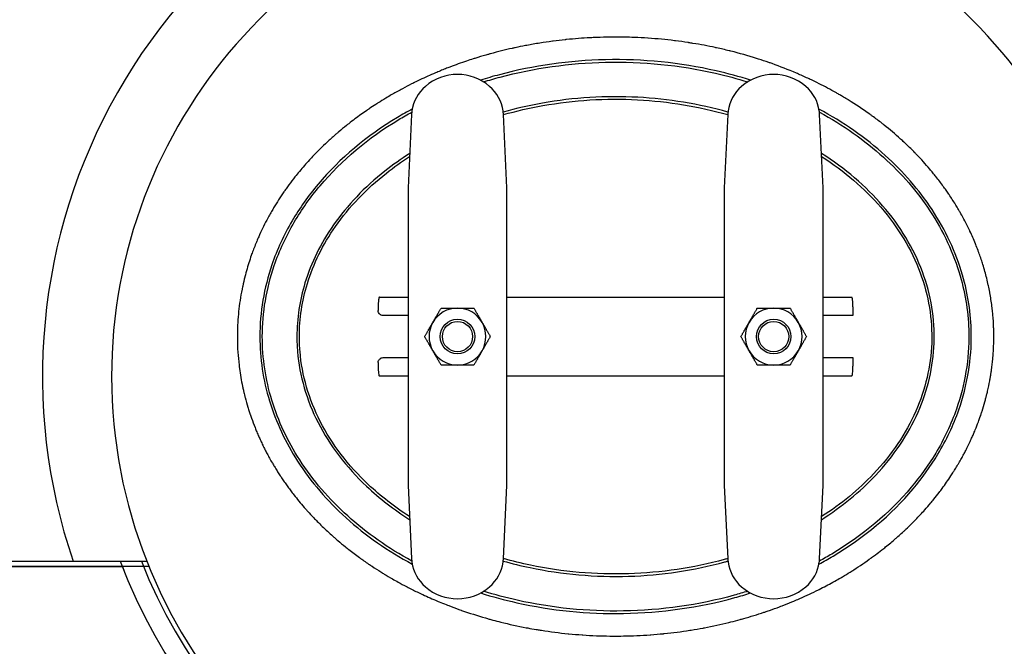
# Model space of a CAD drawing. Header units: inches. Extents: x 36 to 1719, y -84 to 1122.
# Tile 15 of 256: x 350 to 374, y 251 to 267. Entities that reach past the tile are written whole.
import ezdxf

# ---------------------------------------------------------------- set-up
doc = ezdxf.new("R2010")
doc.units = ezdxf.units.IN
doc.header["$LTSCALE"] = 48
doc.header["$MEASUREMENT"] = 0
doc.layers.add('Visible (ANSI)', color=7, linetype='Continuous', lineweight=30)

msp = doc.modelspace()

# ---------------------------------------------------------------- linework, layer by layer
at = {"layer": 'Visible (ANSI)'}
for p, q in [((359.50145, 264.59907), (359.4129, 262.74781)), ((361.9129, 262.74781), (361.82436, 264.59907)), ((367.50145, 264.59907), (367.4129, 262.74781)), ((369.9129, 262.74781), (369.82436, 264.59907)), ((359.4129, 262.74781), (359.4129, 260.78743)), ((361.9129, 260.78743), (361.9129, 262.74781)), ((367.4129, 262.74781), (367.4129, 260.78743)), ((369.9129, 260.78743), (369.9129, 262.74781)), ((359.4129, 260.78743), (359.4129, 257.18535)), ((361.9129, 257.18535), (361.9129, 260.78743)), ((367.4129, 260.78743), (367.4129, 257.18535)), ((369.9129, 257.18535), (369.9129, 260.78743)), ((358.68929, 259.98639), (359.4129, 259.98639)), ((361.9129, 259.98639), (367.4129, 259.98639)), ((369.9129, 259.98639), (370.63652, 259.98639)), ((358.65735, 259.73639), (358.65735, 259.64264)), ((370.66846, 259.73639), (370.66846, 259.51764)), ((359.4129, 259.51764), (358.78135, 259.51764)), ((370.66846, 259.51764), (369.9129, 259.51764)), ((358.65735, 258.33014), (358.65735, 258.23639)), ((358.78135, 258.45514), (359.4129, 258.45514)), ((369.9129, 258.45514), (370.66846, 258.45514)), ((370.66846, 258.45514), (370.66846, 258.23639)), ((359.4129, 257.98639), (358.68929, 257.98639)), ((367.4129, 257.98639), (361.9129, 257.98639)), ((370.63652, 257.98639), (369.9129, 257.98639)), ((359.4129, 257.18535), (359.4129, 255.22498)), ((361.9129, 255.22498), (361.9129, 257.18535)), ((367.4129, 257.18535), (367.4129, 255.22498)), ((369.9129, 255.22498), (369.9129, 257.18535)), ((359.4129, 255.22498), (359.50145, 253.37372)), ((361.82436, 253.37372), (361.9129, 255.22498)), ((367.4129, 255.22498), (367.50145, 253.37372)), ((369.82436, 253.37372), (369.9129, 255.22498)), ((343.6629, 253.30839), (350.93824, 253.30839)), ((348.6629, 253.17389), (352.1837, 253.17389)), ((352.85603, 253.17389), (348.6629, 253.17389)), ((350.93824, 253.30839), (352.80209, 253.30839))]:
    msp.add_line(p, q, dxfattribs=at)
for centre, radius in [((360.6629, 258.98639), 0.43764), ((360.6629, 258.98639), 0.4375), ((360.6629, 258.98639), 0.38194), ((368.6629, 258.98639), 0.43764), ((368.6629, 258.98639), 0.4375), ((368.6629, 258.98639), 0.38194)]:
    msp.add_circle(centre, radius, dxfattribs=at)
for centre, radius, start, end in [((364.6629, 257.98639), 14.5, 101.940544, 198.821487), ((364.6629, 257.98639), 14.5, 341.178513, 78.059456), ((364.6629, 257.98639), 12.75, 103.608961, 76.391039), ((360.6629, 264.36139), 1.25, 49.428759, 130.571241), ((368.6629, 264.36139), 1.25, 49.428759, 130.571241), ((360.50031, 264.55129), 1, 130.571241, 172.034452), ((360.8255, 264.55129), 1, 7.965548, 49.428759), ((368.50031, 264.55129), 1, 130.571241, 172.034452), ((368.8255, 264.55129), 1, 7.965548, 49.428759), ((360.6629, 258.98639), 0.719, 90.036232, 150.036232), ((360.6629, 258.98639), 0.719, 30.036232, 90.036232), ((368.6629, 258.98639), 0.719, 90, 150), ((368.6629, 258.98639), 0.719, 30, 90), ((360.6629, 258.98639), 0.719, 150.036232, 210.036232), ((360.6629, 258.98639), 0.719, 330.036232, 30.036232), ((368.6629, 258.98639), 0.719, 150, 210), ((368.6629, 258.98639), 0.719, 330, 30), ((360.6629, 258.98639), 0.719, 210.036232, 270.036232), ((360.6629, 258.98639), 0.719, 270.036232, 330.036232), ((368.6629, 258.98639), 0.719, 210, 270), ((368.6629, 258.98639), 0.719, 270, 330), ((364.6629, 257.98639), 13.375, 200.472453, 339.527547), ((364.6629, 257.98639), 13.375, 201.088717, 201.951756), ((364.6629, 257.98639), 12.875, 201.305447, 338.694553), ((360.50031, 253.42149), 1, 187.965548, 229.428759), ((360.8255, 253.42149), 1, 310.571241, 352.034452), ((368.50031, 253.42149), 1, 187.965548, 229.428759), ((368.8255, 253.42149), 1, 310.571241, 352.034452), ((360.6629, 253.61139), 1.25, 229.428759, 310.571241), ((368.6629, 253.61139), 1.25, 229.428759, 310.571241)]:
    msp.add_arc(centre, radius, start, end, dxfattribs=at)
for centre, major_axis, start_param, end_param in [((358.68929, 259.73639), (0, 0.25), 0, 1.57079633), ((370.63652, 259.73639), (0, 0.25), 4.71238898, 6.28318531), ((358.68929, 258.23639), (0, -0.25), 4.71238898, 6.28318531), ((370.63652, 258.23639), (0, -0.25), 0, 1.57079633)]:
    msp.add_ellipse(centre, major_axis=major_axis, ratio=0.12777778, start_param=start_param, end_param=end_param, dxfattribs=at)
for points, knots in [([(364.6629, 266.55601), (364.66259, 266.55601), (364.66228, 266.55601), (364.66197, 266.55601), (364.59083, 266.55601), (364.51959, 266.55538), (364.44834, 266.55413), (364.44752, 266.55412), (364.44671, 266.5541), (364.44589, 266.55409), (364.33271, 266.55208), (364.21954, 266.5485), (364.10678, 266.54336), (364.10413, 266.54324), (364.10148, 266.54312), (364.09883, 266.543), (364.07305, 266.54181), (364.04728, 266.54054), (364.02154, 266.53919), (363.82237, 266.52872), (363.62324, 266.51336), (363.42474, 266.4931), (363.41888, 266.4925), (363.41302, 266.4919), (363.40716, 266.49129), (363.39924, 266.49047), (363.39133, 266.48964), (363.38341, 266.48881), (363.28404, 266.47832), (363.18475, 266.4666), (363.08562, 266.45364), (363.0782, 266.45267), (363.07078, 266.45169), (363.06336, 266.45071), (362.95872, 266.43683), (362.85426, 266.42157), (362.75001, 266.40493), (362.63766, 266.38699), (362.52556, 266.36745), (362.41375, 266.34629), (362.40336, 266.34432), (362.39298, 266.34234), (362.38259, 266.34035), (362.29558, 266.32364), (362.20875, 266.30595), (362.12213, 266.28728), (362.10869, 266.28438), (362.09525, 266.28146), (362.08182, 266.27852), (362.07002, 266.27593), (362.05822, 266.27332), (362.04643, 266.2707), (361.86394, 266.23009), (361.68231, 266.18507), (361.50198, 266.13564), (361.47699, 266.12879), (361.45201, 266.12186), (361.42706, 266.11483), (361.41265, 266.11078), (361.39826, 266.1067), (361.38387, 266.10258), (361.29057, 266.07593), (361.19757, 266.04807), (361.10495, 266.019), (361.08938, 266.01411), (361.07382, 266.00919), (361.05827, 266.00424), (361.00264, 265.98651), (360.94715, 265.96835), (360.89183, 265.94976), (360.75143, 265.90258), (360.61173, 265.8525), (360.47318, 265.79959), (360.45558, 265.79288), (360.438, 265.78611), (360.42044, 265.7793), (360.37816, 265.7629), (360.33599, 265.74624), (360.29395, 265.72932), (360.25064, 265.71189), (360.20742, 265.69416), (360.16429, 265.67614), (360.14584, 265.66843), (360.12741, 265.66067), (360.109, 265.65285), (359.97502, 265.59598), (359.84205, 265.53626), (359.71064, 265.47387), (359.66397, 265.45171), (359.61729, 265.42912), (359.57069, 265.40613), (359.56788, 265.40473), (359.56506, 265.40334), (359.56224, 265.40195), (359.54248, 265.39217), (359.52275, 265.38233), (359.50305, 265.37243), (359.42452, 265.33295), (359.34657, 265.29247), (359.26953, 265.25117), (359.2494, 265.24038), (359.22933, 265.22953), (359.20933, 265.21863), (359.18737, 265.20667), (359.1655, 265.19464), (359.14371, 265.18255), (359.0607, 265.1365), (358.97722, 265.0886), (358.89435, 265.03938), (358.83041, 265.00139), (358.76683, 264.96262), (358.70407, 264.92334), (358.68359, 264.91052), (358.6632, 264.89765), (358.64291, 264.88473), (358.62697, 264.87458), (358.61108, 264.8644), (358.59527, 264.8542), (358.54094, 264.81915), (358.48643, 264.78319), (358.43209, 264.7465), (358.41169, 264.73273), (358.39131, 264.71885), (358.37097, 264.70488), (358.26849, 264.63448), (358.16709, 264.56174), (358.06887, 264.48817), (358.01585, 264.44846), (357.96274, 264.40775), (357.90988, 264.36627), (357.89023, 264.35084), (357.87061, 264.33531), (357.85104, 264.31968), (357.78671, 264.26829), (357.72297, 264.21588), (357.66039, 264.1629), (357.64143, 264.14684), (357.62257, 264.13074), (357.60384, 264.1146), (357.59191, 264.10432), (357.58003, 264.09402), (357.5682, 264.08371), (357.50019, 264.02445), (357.43219, 263.96327), (357.36505, 263.90079), (357.30513, 263.84504), (357.2459, 263.78825), (357.18787, 263.73093), (357.17081, 263.71407), (357.15386, 263.69718), (357.13702, 263.68024), (357.12411, 263.66726), (357.11126, 263.65425), (357.09848, 263.64123), (357.05401, 263.59589), (357.00968, 263.54962), (356.96576, 263.50264), (356.94986, 263.48562), (356.934, 263.46851), (356.91821, 263.45132), (356.83136, 263.35673), (356.74644, 263.25955), (356.66483, 263.16129), (356.62643, 263.11505), (356.5884, 263.06814), (356.55085, 263.02065), (356.53781, 263.00417), (356.52483, 262.98762), (356.51192, 262.971), (356.45991, 262.90408), (356.40891, 262.8361), (356.35917, 262.76732), (356.3478, 262.75161), (356.3365, 262.73585), (356.32527, 262.72006), (356.30734, 262.69486), (356.28959, 262.66955), (356.27202, 262.64417), (356.18084, 262.51243), (356.09337, 262.37666), (356.01074, 262.23799), (356.00282, 262.2247), (355.99494, 262.21139), (355.98711, 262.19804), (355.96635, 262.16266), (355.9459, 262.1271), (355.92578, 262.09138), (355.90164, 262.04852), (355.87793, 262.00535), (355.85467, 261.96188), (355.84857, 261.95047), (355.84249, 261.93904), (355.83645, 261.9276), (355.76403, 261.7904), (355.69609, 261.65028), (355.63314, 261.50778), (355.61586, 261.46868), (355.59895, 261.42938), (355.58243, 261.38991), (355.57962, 261.3832), (355.57682, 261.37648), (355.57403, 261.36975), (355.53644, 261.27912), (355.50086, 261.18756), (355.46739, 261.09523), (355.46594, 261.09122), (355.46449, 261.08722), (355.46305, 261.08321), (355.44069, 261.02112), (355.41928, 260.95868), (355.39884, 260.89594), (355.3561, 260.76466), (355.31754, 260.63175), (355.28338, 260.49743), (355.28277, 260.49506), (355.28217, 260.49269), (355.28157, 260.49032), (355.26248, 260.41488), (355.2448, 260.33908), (355.22856, 260.26303), (355.22402, 260.2418), (355.2196, 260.22055), (355.21529, 260.19928), (355.21406, 260.19318), (355.21283, 260.18708), (355.21162, 260.18098), (355.17447, 259.99474), (355.14591, 259.80678), (355.12615, 259.61752), (355.12539, 259.61021), (355.12464, 259.6029), (355.12391, 259.59558), (355.12256, 259.58224), (355.12126, 259.56889), (355.12001, 259.55553), (355.10223, 259.36648), (355.09328, 259.1759), (355.09328, 258.98639)], [0.715226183, 0.715226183, 0.715226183, 0.715226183, 0.715243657, 0.715243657, 0.715243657, 0.719242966, 0.719242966, 0.719242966, 0.719288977, 0.719288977, 0.719288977, 0.72564229, 0.72564229, 0.72564229, 0.725791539, 0.725791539, 0.725791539, 0.727244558, 0.727244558, 0.727244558, 0.738489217, 0.738489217, 0.738489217, 0.738821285, 0.738821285, 0.738821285, 0.739269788, 0.739269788, 0.739269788, 0.74490229, 0.74490229, 0.74490229, 0.745323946, 0.745323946, 0.745323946, 0.751270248, 0.751270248, 0.751270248, 0.757678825, 0.757678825, 0.757678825, 0.758274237, 0.758274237, 0.758274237, 0.763264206, 0.763264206, 0.763264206, 0.764038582, 0.764038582, 0.764038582, 0.764718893, 0.764718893, 0.764718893, 0.775244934, 0.775244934, 0.775244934, 0.776703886, 0.776703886, 0.776703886, 0.777545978, 0.777545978, 0.777545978, 0.783005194, 0.783005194, 0.783005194, 0.783922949, 0.783922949, 0.783922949, 0.7872062, 0.7872062, 0.7872062, 0.795538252, 0.795538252, 0.795538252, 0.796596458, 0.796596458, 0.796596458, 0.799144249, 0.799144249, 0.799144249, 0.801768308, 0.801768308, 0.801768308, 0.802890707, 0.802890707, 0.802890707, 0.811058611, 0.811058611, 0.811058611, 0.813959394, 0.813959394, 0.813959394, 0.814134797, 0.814134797, 0.814134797, 0.815365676, 0.815365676, 0.815365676, 0.820273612, 0.820273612, 0.820273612, 0.821556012, 0.821556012, 0.821556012, 0.822963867, 0.822963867, 0.822963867, 0.828327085, 0.828327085, 0.828327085, 0.832465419, 0.832465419, 0.832465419, 0.833815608, 0.833815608, 0.833815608, 0.834876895, 0.834876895, 0.834876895, 0.838523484, 0.838523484, 0.838523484, 0.839892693, 0.839892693, 0.839892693, 0.846793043, 0.846793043, 0.846793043, 0.850517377, 0.850517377, 0.850517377, 0.851902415, 0.851902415, 0.851902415, 0.856456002, 0.856456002, 0.856456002, 0.857835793, 0.857835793, 0.857835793, 0.858714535, 0.858714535, 0.858714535, 0.8637675, 0.8637675, 0.8637675, 0.868276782, 0.868276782, 0.868276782, 0.869602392, 0.869602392, 0.869602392, 0.870619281, 0.870619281, 0.870619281, 0.874159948, 0.874159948, 0.874159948, 0.875442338, 0.875442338, 0.875442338, 0.882496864, 0.882496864, 0.882496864, 0.885816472, 0.885816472, 0.885816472, 0.886968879, 0.886968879, 0.886968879, 0.891608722, 0.891608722, 0.891608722, 0.892668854, 0.892668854, 0.892668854, 0.894360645, 0.894360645, 0.894360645, 0.903141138, 0.903141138, 0.903141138, 0.903982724, 0.903982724, 0.903982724, 0.906214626, 0.906214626, 0.906214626, 0.908892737, 0.908892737, 0.908892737, 0.909595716, 0.909595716, 0.909595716, 0.918019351, 0.918019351, 0.918019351, 0.920330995, 0.920330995, 0.920330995, 0.920724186, 0.920724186, 0.920724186, 0.926023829, 0.926023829, 0.926023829, 0.926253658, 0.926253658, 0.926253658, 0.929814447, 0.929814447, 0.929814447, 0.937264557, 0.937264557, 0.937264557, 0.937395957, 0.937395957, 0.937395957, 0.941578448, 0.941578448, 0.941578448, 0.942745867, 0.942745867, 0.942745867, 0.943080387, 0.943080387, 0.943080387, 0.953294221, 0.953294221, 0.953294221, 0.95368867, 0.95368867, 0.95368867, 0.95440811, 0.95440811, 0.95440811, 0.964589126, 0.964589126, 0.964589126, 0.964589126]), ([(355.40991, 257.04319), (355.41176, 257.03761), (355.41362, 257.03203), (355.41549, 257.02645), (355.42733, 256.99109), (355.43949, 256.95581), (355.45196, 256.92061), (355.48004, 256.84139), (355.50972, 256.76259), (355.54095, 256.68432), (355.55526, 256.64848), (355.56989, 256.61274), (355.58484, 256.57713), (355.59345, 256.55662), (355.60216, 256.53616), (355.61098, 256.51573), (355.62655, 256.47968), (355.64244, 256.44376), (355.65865, 256.40797), (355.67503, 256.37183), (355.69173, 256.33584), (355.70875, 256.29999), (355.7272, 256.26114), (355.74602, 256.22248), (355.76521, 256.184), (355.78332, 256.14768), (355.80176, 256.11153), (355.82052, 256.07556), (355.83002, 256.05734), (355.8396, 256.03917), (355.84925, 256.02105), (355.86868, 255.9846), (355.88843, 255.94835), (355.90848, 255.9123), (355.93177, 255.87045), (355.95548, 255.82888), (355.97959, 255.7876), (355.99646, 255.75871), (356.01352, 255.72997), (356.03078, 255.70138), (356.05275, 255.66497), (356.07502, 255.62881), (356.09757, 255.59293), (356.10769, 255.57684), (356.11786, 255.5608), (356.12808, 255.54482), (356.15113, 255.5088), (356.17445, 255.47307), (356.19803, 255.43763), (356.2196, 255.4052), (356.2414, 255.37303), (356.2634, 255.3411), (356.28706, 255.30676), (356.31104, 255.27259), (356.33534, 255.23861), (356.35993, 255.2042), (356.38485, 255.16998), (356.41007, 255.13595), (356.42169, 255.12029), (356.43336, 255.10466), (356.44511, 255.08908), (356.4705, 255.05539), (356.49619, 255.0219), (356.52218, 254.98862), (356.60727, 254.87963), (356.69551, 254.77285), (356.7865, 254.66858), (356.80429, 254.6482), (356.82217, 254.62792), (356.84016, 254.60774), (356.85003, 254.59667), (356.85992, 254.58563), (356.86985, 254.57462), (356.92166, 254.51715), (356.9743, 254.46048), (357.02768, 254.40466), (357.05627, 254.37476), (357.08508, 254.34511), (357.11408, 254.3157), (357.19829, 254.23034), (357.28419, 254.14707), (357.37147, 254.06603), (357.41568, 254.02498), (357.46024, 253.9845), (357.50512, 253.9446), (357.51032, 253.93998), (357.51552, 253.93536), (357.52073, 253.93075), (357.52986, 253.92268), (357.53901, 253.91462), (357.54817, 253.90658), (357.57732, 253.88102), (357.60666, 253.85564), (357.63621, 253.83044), (357.69872, 253.77712), (357.76212, 253.72459), (357.8263, 253.67294), (357.85549, 253.64945), (357.88485, 253.62613), (357.91436, 253.603), (358.00206, 253.53426), (358.09111, 253.46715), (358.18135, 253.40172), (358.25852, 253.34578), (358.33655, 253.29106), (358.41534, 253.23761), (358.44425, 253.218), (358.47326, 253.19856), (358.50236, 253.1793), (358.57603, 253.13053), (358.65031, 253.08286), (358.72511, 253.03631), (358.75344, 253.01868), (358.78184, 253.00121), (358.81031, 252.98391), (358.87861, 252.94239), (358.94731, 252.9018), (359.01633, 252.86215), (359.06479, 252.83431), (359.11354, 252.80686), (359.16257, 252.77979), (359.23194, 252.74151), (359.30185, 252.70401), (359.37227, 252.66731), (359.39828, 252.65375), (359.42435, 252.64031), (359.45049, 252.62697), (359.53583, 252.58344), (359.62187, 252.54108), (359.70853, 252.49991), (359.73341, 252.48809), (359.75834, 252.47637), (359.78333, 252.46475), (359.906, 252.40766), (360.02985, 252.35297), (360.15459, 252.3007), (360.16996, 252.29426), (360.18534, 252.28786), (360.20073, 252.2815), (360.25826, 252.25771), (360.31597, 252.23444), (360.37384, 252.21168), (360.39627, 252.20286), (360.41873, 252.19412), (360.44121, 252.18545), (360.52743, 252.15221), (360.61397, 252.12012), (360.70075, 252.08918), (360.71786, 252.08308), (360.73498, 252.07703), (360.7521, 252.07101), (360.75591, 252.06968), (360.75971, 252.06835), (360.76351, 252.06702), (360.96316, 251.99719), (361.16534, 251.93294), (361.36944, 251.87433), (361.38698, 251.8693), (361.40452, 251.8643), (361.42209, 251.85935), (361.45024, 251.85141), (361.47843, 251.84358), (361.50665, 251.83586), (361.57437, 251.81733), (361.64228, 251.79942), (361.71034, 251.78213), (361.7262, 251.77811), (361.74206, 251.77411), (361.75793, 251.77015), (361.97171, 251.71682), (362.18702, 251.66961), (362.40302, 251.62853), (362.41537, 251.62618), (362.42772, 251.62385), (362.44008, 251.62154), (362.5108, 251.60832), (362.58158, 251.59576), (362.65241, 251.58385), (362.68621, 251.57817), (362.72004, 251.57263), (362.75391, 251.56723), (362.76444, 251.56556), (362.77498, 251.56389), (362.78552, 251.56224), (363.00998, 251.5271), (363.23584, 251.49831), (363.46252, 251.47589), (363.46902, 251.47525), (363.47553, 251.47461), (363.48203, 251.47398), (363.59431, 251.46305), (363.70678, 251.4537), (363.81935, 251.44591), (363.82384, 251.44559), (363.82833, 251.44529), (363.83283, 251.44498), (364.06223, 251.42936), (364.292, 251.42024), (364.52131, 251.41759), (364.52205, 251.41758), (364.52278, 251.41757), (364.52352, 251.41756), (364.55008, 251.41726), (364.57664, 251.41705), (364.60319, 251.41692), (364.68958, 251.41649), (364.776, 251.41699), (364.86245, 251.4184), (364.86349, 251.41841), (364.86452, 251.41843), (364.86556, 251.41845), (365.08959, 251.42216), (365.31384, 251.43204), (365.53771, 251.44811), (365.54278, 251.44847), (365.54785, 251.44884), (365.55292, 251.44921), (365.66006, 251.45704), (365.76712, 251.46629), (365.87402, 251.47696), (365.8811, 251.47766), (365.88817, 251.47837), (365.89525, 251.47909), (366.11098, 251.50101), (366.32606, 251.52871), (366.54003, 251.5622), (366.54121, 251.56239), (366.54238, 251.56257), (366.54355, 251.56275), (366.55409, 251.56441), (366.56462, 251.56607), (366.57516, 251.56775), (366.67549, 251.58377), (366.77565, 251.60106), (366.87558, 251.61965), (366.8877, 251.6219), (366.89983, 251.62418), (366.91195, 251.62647), (367.11895, 251.66564), (367.32495, 251.71036), (367.52956, 251.76066), (367.54545, 251.76457), (367.56133, 251.76851), (367.57721, 251.77248), (367.65769, 251.79264), (367.73796, 251.81365), (367.81798, 251.83554), (367.82926, 251.83862), (367.84052, 251.84172), (367.85179, 251.84484), (367.8695, 251.84975), (367.8872, 251.85469), (367.90489, 251.85968), (368.07632, 251.90803), (368.24659, 251.9604), (368.41545, 252.01681), (368.44189, 252.02564), (368.46829, 252.03458), (368.49467, 252.04361), (368.51519, 252.05064), (368.53569, 252.05773), (368.55618, 252.06488), (368.64245, 252.095), (368.72838, 252.1262), (368.81392, 252.15849), (368.83556, 252.16666), (368.85718, 252.1749), (368.87877, 252.18321), (368.96125, 252.21495), (369.04337, 252.24771), (369.12507, 252.2815), (369.14117, 252.28815), (369.15725, 252.29485), (369.17331, 252.30158), (369.26138, 252.3385), (369.34895, 252.37662), (369.43598, 252.41592), (369.45994, 252.42674), (369.48386, 252.43766), (369.50774, 252.44866), (369.58487, 252.4842), (369.66156, 252.52069), (369.73775, 252.55811), (369.76299, 252.5705), (369.78817, 252.583), (369.81329, 252.5956), (369.93121, 252.65474), (370.04791, 252.71614), (370.16324, 252.77979), (370.1673, 252.78204), (370.17136, 252.78428), (370.17543, 252.78653), (370.2238, 252.81333), (370.272, 252.84055), (370.32, 252.8682), (370.34822, 252.88446), (370.37637, 252.90087), (370.40445, 252.91742), (370.46983, 252.95597), (370.53482, 252.99533), (370.59937, 253.03549), (370.62942, 253.05418), (370.65937, 253.07305), (370.68923, 253.09208), (370.84145, 253.18916), (370.99108, 253.29074), (371.13755, 253.39672), (371.13847, 253.39738), (371.13939, 253.39805), (371.14031, 253.39872), (371.17205, 253.4217), (371.20364, 253.4449), (371.23508, 253.46829), (371.29109, 253.50997), (371.3466, 253.55231), (371.40159, 253.59528), (371.43301, 253.61984), (371.46425, 253.6446), (371.49533, 253.66958), (371.58094, 253.73839), (371.66523, 253.80881), (371.74799, 253.8807), (371.76708, 253.89729), (371.78611, 253.91397), (371.80508, 253.93075), (371.84403, 253.96521), (371.88271, 254.00008), (371.92112, 254.03535), (371.93327, 254.04651), (371.9454, 254.05772), (371.9575, 254.06896), (371.97388, 254.08419), (371.99022, 254.0995), (372.0065, 254.11488), (372.0623, 254.16759), (372.11745, 254.22117), (372.17188, 254.27559), (372.19976, 254.30346), (372.22746, 254.33156), (372.25496, 254.35987), (372.33353, 254.44076), (372.41049, 254.52341), (372.48565, 254.60774), (372.53626, 254.66453), (372.58606, 254.72208), (372.63498, 254.78035), (372.66196, 254.8125), (372.68868, 254.84486), (372.71513, 254.87745), (372.76052, 254.93337), (372.8051, 254.98993), (372.84882, 255.04709), (372.87476, 255.08101), (372.9004, 255.11513), (372.92573, 255.14946), (372.96305, 255.20004), (372.99969, 255.25106), (373.03562, 255.30249), (373.07334, 255.35647), (373.11043, 255.41112), (373.14685, 255.46644), (373.17007, 255.50171), (373.19302, 255.53724), (373.21569, 255.57305), (373.22361, 255.58555), (373.23149, 255.59808), (373.23933, 255.61064), (373.26156, 255.64624), (373.2835, 255.68209), (373.30515, 255.71819), (373.31904, 255.74136), (373.33281, 255.76463), (373.34646, 255.78801), (373.36913, 255.82683), (373.39146, 255.86594), (373.41343, 255.90532), (373.43353, 255.94134), (373.45334, 255.9776), (373.47283, 256.01408), (373.48026, 256.02797), (373.48764, 256.0419), (373.49497, 256.05585), (373.51395, 256.09196), (373.53261, 256.12824), (373.55093, 256.16469), (373.57348, 256.20955), (373.59553, 256.25466), (373.61706, 256.29999), (373.6269, 256.32072), (373.63663, 256.34149), (373.64626, 256.36231), (373.66293, 256.39838), (373.67928, 256.43459), (373.69529, 256.47094), (373.7022, 256.48662), (373.70905, 256.50233), (373.71584, 256.51807), (373.73136, 256.55406), (373.74656, 256.59018), (373.76143, 256.62642), (373.78973, 256.69541), (373.81682, 256.76483), (373.84268, 256.83462), (373.85587, 256.87023), (373.86874, 256.90593), (373.88129, 256.94172), (373.88755, 256.9596), (373.89374, 256.9775), (373.89984, 256.99542), (373.90316, 257.00517), (373.90646, 257.01492), (373.90973, 257.02469), (373.91827, 257.05017), (373.92666, 257.07573), (373.9349, 257.10138), (373.95946, 257.17786), (373.98266, 257.25506), (374.00442, 257.33292), (374.01398, 257.36714), (374.02327, 257.40149), (374.03227, 257.43595), (374.03575, 257.44925), (374.03918, 257.46258), (374.04257, 257.47592), (374.04545, 257.48723), (374.04829, 257.49856), (374.05111, 257.50989), (374.05944, 257.54343), (374.06749, 257.57708), (374.07528, 257.61083), (374.095, 257.69633), (374.11297, 257.78248), (374.12911, 257.86919), (374.13496, 257.90059), (374.14057, 257.93206), (374.14593, 257.96361), (374.1509, 257.99279), (374.15566, 258.02203), (374.16021, 258.05133), (374.16485, 258.08125), (374.16928, 258.11122), (374.17349, 258.14125), (374.18645, 258.23373), (374.19733, 258.3268), (374.20605, 258.41987), (374.2085, 258.44603), (374.21078, 258.4722), (374.21288, 258.49837), (374.21576, 258.534), (374.21831, 258.56963), (374.22055, 258.60525), (374.22207, 258.62936), (374.22344, 258.65347), (374.22467, 258.67758), (374.22926, 258.76783), (374.23183, 258.85801), (374.2324, 258.948), (374.23246, 258.95763), (374.2325, 258.96726), (374.23252, 258.9769), (374.23255, 258.99678), (374.23248, 259.01667), (374.23232, 259.03658), (374.23197, 259.07863), (374.23118, 259.12073), (374.22996, 259.16286), (374.22944, 259.1806), (374.22885, 259.19835), (374.22818, 259.21609), (374.22417, 259.32204), (374.21737, 259.42815), (374.20777, 259.53424), (374.20655, 259.54764), (374.2053, 259.56103), (374.20399, 259.57443), (374.19928, 259.62295), (374.19398, 259.67146), (374.18809, 259.71993), (374.18675, 259.73095), (374.18538, 259.74197), (374.18398, 259.75298), (374.16967, 259.86571), (374.15222, 259.97793), (374.13174, 260.08941), (374.13059, 260.09565), (374.12943, 260.1019), (374.12826, 260.10814), (374.118, 260.16306), (374.10699, 260.21779), (374.09526, 260.27231), (374.09439, 260.27637), (374.09351, 260.28044), (374.09262, 260.2845), (374.06714, 260.40181), (374.0383, 260.51814), (374.00626, 260.63324), (374.00619, 260.63352), (374.00611, 260.63381), (374.00603, 260.63409), (373.98988, 260.69209), (373.97291, 260.7498), (373.95518, 260.80709), (373.9548, 260.80832), (373.95441, 260.80956), (373.95403, 260.81079), (373.94822, 260.82953), (373.94232, 260.84823), (373.93635, 260.86688), (373.90605, 260.96145), (373.87348, 261.05551), (373.83868, 261.14891), (373.83716, 261.153), (373.83563, 261.15709), (373.8341, 261.16118), (373.81448, 261.21351), (373.79417, 261.26563), (373.77318, 261.31752), (373.77086, 261.32324), (373.76854, 261.32896), (373.76621, 261.33468), (373.72315, 261.44023), (373.67727, 261.54478), (373.62872, 261.64809), (373.62444, 261.65721), (373.62013, 261.66632), (373.61581, 261.67542), (373.59438, 261.7205), (373.57244, 261.76533), (373.55001, 261.80991), (373.54459, 261.82069), (373.53914, 261.83145), (373.53367, 261.84219), (373.48439, 261.93885), (373.43287, 262.03414), (373.37941, 262.12773), (373.37169, 262.14124), (373.36393, 262.15472), (373.35613, 262.16816), (373.33364, 262.20693), (373.31081, 262.2454), (373.28767, 262.28357), (373.27895, 262.29796), (373.27018, 262.3123), (373.26137, 262.3266), (373.20929, 262.41114), (373.15564, 262.49419), (373.10062, 262.57567), (373.09767, 262.58005), (373.09471, 262.58441), (373.09175, 262.58878), (373.08152, 262.60386), (373.07123, 262.6189), (373.06088, 262.63391), (373.03682, 262.66879), (373.01244, 262.70349), (372.98773, 262.73801), (372.97674, 262.75336), (372.96569, 262.76868), (372.95457, 262.78396), (372.89419, 262.86694), (372.83195, 262.94882), (372.768, 263.02944), (372.7552, 263.04558), (372.74232, 263.06168), (372.72938, 263.07772), (372.704, 263.10919), (372.67835, 263.14046), (372.65246, 263.17153), (372.63866, 263.18808), (372.62479, 263.20458), (372.61085, 263.22102), (372.50558, 263.34518), (372.39641, 263.4659), (372.28416, 263.5827), (372.26751, 263.60001), (372.2508, 263.61724), (372.23403, 263.63439), (372.1642, 263.70574), (372.09324, 263.77558), (372.02137, 263.84382), (372.00346, 263.86083), (371.98549, 263.87774), (371.96746, 263.89455), (371.96523, 263.89663), (371.96299, 263.89871), (371.96075, 263.9008), (371.93222, 263.92735), (371.90355, 263.95364), (371.87477, 263.97969), (371.74002, 264.10159), (371.60053, 264.21978), (371.4574, 264.33352), (371.43817, 264.3488), (371.41886, 264.36401), (371.3995, 264.37913), (371.31987, 264.44132), (371.23916, 264.50216), (371.1575, 264.56159), (371.13747, 264.57616), (371.11739, 264.59065), (371.09725, 264.60505), (370.91907, 264.7325), (370.73657, 264.85326), (370.55133, 264.96698), (370.53074, 264.97963), (370.51011, 264.99219), (370.48944, 265.00466), (370.47014, 265.01631), (370.45081, 265.02788), (370.43145, 265.03938), (370.39873, 265.05882), (370.36594, 265.07803), (370.33308, 265.09703), (370.30475, 265.11341), (370.27632, 265.12966), (370.2478, 265.14577), (370.22782, 265.15706), (370.2078, 265.16827), (370.18773, 265.17943), (370.04612, 265.25811), (369.90222, 265.3335), (369.75647, 265.40546), (369.71036, 265.42822), (369.66406, 265.45064), (369.6176, 265.47272), (369.59865, 265.48172), (369.57967, 265.49067), (369.56067, 265.49956), (369.47163, 265.54119), (369.38201, 265.58156), (369.29189, 265.62064), (369.27345, 265.62863), (369.25499, 265.63658), (369.23652, 265.64446), (369.03352, 265.73112), (368.82823, 265.81123), (368.6217, 265.8848), (368.60495, 265.89076), (368.5882, 265.89669), (368.57143, 265.90257), (368.55971, 265.90668), (368.548, 265.91076), (368.53627, 265.91483), (368.45068, 265.94453), (368.36464, 265.9732), (368.27818, 266.00084), (368.26273, 266.00578), (368.24726, 266.01069), (368.23178, 266.01557), (368.01564, 266.08364), (367.79701, 266.14528), (367.57673, 266.20042), (367.56388, 266.20364), (367.55101, 266.20683), (367.53814, 266.21001), (367.43236, 266.2361), (367.32621, 266.2607), (367.21978, 266.2838), (367.20829, 266.28629), (367.1968, 266.28877), (367.18531, 266.29122), (366.99753, 266.33139), (366.80892, 266.3669), (366.62002, 266.39778), (366.58643, 266.40328), (366.5528, 266.40862), (366.51916, 266.41383), (366.5106, 266.41515), (366.50205, 266.41647), (366.49349, 266.41777), (366.38814, 266.43384), (366.28254, 266.4485), (366.17675, 266.46176), (366.16971, 266.46264), (366.16268, 266.46352), (366.15564, 266.46439), (365.93351, 266.49183), (365.71053, 266.5131), (365.48694, 266.52821), (365.48291, 266.52849), (365.47888, 266.52876), (365.47484, 266.52902), (365.36346, 266.53644), (365.25194, 266.54233), (365.14035, 266.54669), (365.1378, 266.54679), (365.13526, 266.54689), (365.13271, 266.54699), (364.97619, 266.553), (364.81953, 266.55601), (364.6629, 266.55601)], [0, 0, 0, 0, 0.000323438, 0.000323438, 0.000323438, 0.002373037, 0.002373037, 0.002373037, 0.00698631, 0.00698631, 0.00698631, 0.009099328, 0.009099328, 0.009099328, 0.010315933, 0.010315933, 0.010315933, 0.012463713, 0.012463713, 0.012463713, 0.01463303, 0.01463303, 0.01463303, 0.016984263, 0.016984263, 0.016984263, 0.019204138, 0.019204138, 0.019204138, 0.020328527, 0.020328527, 0.020328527, 0.02258966, 0.02258966, 0.02258966, 0.025214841, 0.025214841, 0.025214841, 0.027051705, 0.027051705, 0.027051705, 0.029390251, 0.029390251, 0.029390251, 0.0304395, 0.0304395, 0.0304395, 0.032804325, 0.032804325, 0.032804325, 0.034968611, 0.034968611, 0.034968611, 0.037296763, 0.037296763, 0.037296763, 0.039653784, 0.039653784, 0.039653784, 0.040739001, 0.040739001, 0.040739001, 0.043085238, 0.043085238, 0.043085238, 0.050768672, 0.050768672, 0.050768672, 0.052270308, 0.052270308, 0.052270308, 0.053093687, 0.053093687, 0.053093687, 0.057392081, 0.057392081, 0.057392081, 0.059694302, 0.059694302, 0.059694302, 0.066377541, 0.066377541, 0.066377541, 0.069762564, 0.069762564, 0.069762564, 0.070154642, 0.070154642, 0.070154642, 0.07084136, 0.07084136, 0.07084136, 0.073024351, 0.073024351, 0.073024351, 0.077643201, 0.077643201, 0.077643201, 0.079744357, 0.079744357, 0.079744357, 0.085988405, 0.085988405, 0.085988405, 0.091328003, 0.091328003, 0.091328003, 0.093287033, 0.093287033, 0.093287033, 0.098245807, 0.098245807, 0.098245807, 0.100123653, 0.100123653, 0.100123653, 0.104628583, 0.104628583, 0.104628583, 0.107791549, 0.107791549, 0.107791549, 0.112266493, 0.112266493, 0.112266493, 0.113919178, 0.113919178, 0.113919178, 0.11931449, 0.11931449, 0.11931449, 0.120863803, 0.120863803, 0.120863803, 0.128472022, 0.128472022, 0.128472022, 0.129409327, 0.129409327, 0.129409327, 0.132911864, 0.132911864, 0.132911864, 0.134269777, 0.134269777, 0.134269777, 0.139477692, 0.139477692, 0.139477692, 0.140504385, 0.140504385, 0.140504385, 0.14073237, 0.14073237, 0.14073237, 0.152695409, 0.152695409, 0.152695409, 0.153723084, 0.153723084, 0.153723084, 0.15537067, 0.15537067, 0.15537067, 0.159324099, 0.159324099, 0.159324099, 0.160244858, 0.160244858, 0.160244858, 0.172647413, 0.172647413, 0.172647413, 0.173356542, 0.173356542, 0.173356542, 0.177415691, 0.177415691, 0.177415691, 0.179352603, 0.179352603, 0.179352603, 0.179955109, 0.179955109, 0.179955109, 0.192784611, 0.192784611, 0.192784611, 0.193152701, 0.193152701, 0.193152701, 0.199505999, 0.199505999, 0.199505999, 0.199759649, 0.199759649, 0.199759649, 0.212706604, 0.212706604, 0.212706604, 0.212748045, 0.212748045, 0.212748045, 0.214247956, 0.214247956, 0.214247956, 0.219127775, 0.219127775, 0.219127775, 0.219186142, 0.219186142, 0.219186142, 0.231831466, 0.231831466, 0.231831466, 0.232117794, 0.232117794, 0.232117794, 0.238169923, 0.238169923, 0.238169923, 0.238570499, 0.238570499, 0.238570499, 0.250785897, 0.250785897, 0.250785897, 0.250852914, 0.250852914, 0.250852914, 0.251454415, 0.251454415, 0.251454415, 0.257184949, 0.257184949, 0.257184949, 0.257880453, 0.257880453, 0.257880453, 0.269757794, 0.269757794, 0.269757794, 0.270680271, 0.270680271, 0.270680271, 0.275357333, 0.275357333, 0.275357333, 0.276016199, 0.276016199, 0.276016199, 0.277052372, 0.277052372, 0.277052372, 0.28709448, 0.28709448, 0.28709448, 0.288666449, 0.288666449, 0.288666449, 0.28988972, 0.28988972, 0.28988972, 0.295041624, 0.295041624, 0.295041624, 0.296344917, 0.296344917, 0.296344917, 0.301323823, 0.301323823, 0.301323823, 0.302304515, 0.302304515, 0.302304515, 0.307681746, 0.307681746, 0.307681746, 0.309162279, 0.309162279, 0.309162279, 0.31394509, 0.31394509, 0.31394509, 0.315529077, 0.315529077, 0.315529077, 0.322963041, 0.322963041, 0.322963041, 0.32322504, 0.32322504, 0.32322504, 0.326346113, 0.326346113, 0.326346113, 0.328181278, 0.328181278, 0.328181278, 0.332454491, 0.332454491, 0.332454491, 0.33444359, 0.33444359, 0.33444359, 0.344586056, 0.344586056, 0.344586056, 0.344649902, 0.344649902, 0.344649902, 0.346848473, 0.346848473, 0.346848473, 0.35076503, 0.35076503, 0.35076503, 0.353002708, 0.353002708, 0.353002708, 0.359168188, 0.359168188, 0.359168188, 0.360590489, 0.360590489, 0.360590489, 0.363510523, 0.363510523, 0.363510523, 0.36443453, 0.36443453, 0.36443453, 0.365686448, 0.365686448, 0.365686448, 0.369976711, 0.369976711, 0.369976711, 0.372174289, 0.372174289, 0.372174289, 0.378453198, 0.378453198, 0.378453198, 0.382681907, 0.382681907, 0.382681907, 0.385014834, 0.385014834, 0.385014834, 0.389019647, 0.389019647, 0.389019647, 0.391396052, 0.391396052, 0.391396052, 0.394897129, 0.394897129, 0.394897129, 0.398571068, 0.398571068, 0.398571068, 0.400913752, 0.400913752, 0.400913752, 0.401731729, 0.401731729, 0.401731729, 0.404049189, 0.404049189, 0.404049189, 0.405536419, 0.405536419, 0.405536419, 0.408007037, 0.408007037, 0.408007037, 0.410267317, 0.410267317, 0.410267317, 0.411128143, 0.411128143, 0.411128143, 0.413356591, 0.413356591, 0.413356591, 0.41609891, 0.41609891, 0.41609891, 0.417352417, 0.417352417, 0.417352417, 0.419524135, 0.419524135, 0.419524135, 0.420461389, 0.420461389, 0.420461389, 0.422605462, 0.422605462, 0.422605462, 0.42668726, 0.42668726, 0.42668726, 0.428769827, 0.428769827, 0.428769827, 0.429809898, 0.429809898, 0.429809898, 0.430375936, 0.430375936, 0.430375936, 0.431853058, 0.431853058, 0.431853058, 0.436258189, 0.436258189, 0.436258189, 0.438194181, 0.438194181, 0.438194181, 0.438941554, 0.438941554, 0.438941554, 0.439575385, 0.439575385, 0.439575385, 0.441450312, 0.441450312, 0.441450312, 0.446199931, 0.446199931, 0.446199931, 0.447919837, 0.447919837, 0.447919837, 0.449511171, 0.449511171, 0.449511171, 0.451136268, 0.451136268, 0.451136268, 0.456141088, 0.456141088, 0.456141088, 0.457548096, 0.457548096, 0.457548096, 0.45946356, 0.45946356, 0.45946356, 0.460760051, 0.460760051, 0.460760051, 0.465613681, 0.465613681, 0.465613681, 0.466132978, 0.466132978, 0.466132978, 0.467204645, 0.467204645, 0.467204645, 0.469469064, 0.469469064, 0.469469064, 0.470422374, 0.470422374, 0.470422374, 0.476113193, 0.476113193, 0.476113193, 0.476831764, 0.476831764, 0.476831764, 0.479434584, 0.479434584, 0.479434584, 0.480026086, 0.480026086, 0.480026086, 0.486081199, 0.486081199, 0.486081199, 0.48642054, 0.48642054, 0.48642054, 0.489405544, 0.489405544, 0.489405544, 0.489627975, 0.489627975, 0.489627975, 0.496054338, 0.496054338, 0.496054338, 0.496070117, 0.496070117, 0.496070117, 0.49930854, 0.49930854, 0.49930854, 0.499378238, 0.499378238, 0.499378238, 0.500438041, 0.500438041, 0.500438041, 0.505811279, 0.505811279, 0.505811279, 0.506046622, 0.506046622, 0.506046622, 0.509059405, 0.509059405, 0.509059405, 0.509391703, 0.509391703, 0.509391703, 0.515527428, 0.515527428, 0.515527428, 0.516069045, 0.516069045, 0.516069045, 0.518751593, 0.518751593, 0.518751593, 0.519399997, 0.519399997, 0.519399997, 0.525232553, 0.525232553, 0.525232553, 0.526074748, 0.526074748, 0.526074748, 0.528502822, 0.528502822, 0.528502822, 0.529417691, 0.529417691, 0.529417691, 0.534826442, 0.534826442, 0.534826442, 0.535116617, 0.535116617, 0.535116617, 0.536118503, 0.536118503, 0.536118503, 0.538446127, 0.538446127, 0.538446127, 0.539481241, 0.539481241, 0.539481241, 0.54510373, 0.54510373, 0.54510373, 0.546229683, 0.546229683, 0.546229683, 0.548438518, 0.548438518, 0.548438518, 0.549615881, 0.549615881, 0.549615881, 0.558508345, 0.558508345, 0.558508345, 0.559826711, 0.559826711, 0.559826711, 0.565314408, 0.565314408, 0.565314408, 0.566682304, 0.566682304, 0.566682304, 0.566851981, 0.566851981, 0.566851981, 0.569015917, 0.569015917, 0.569015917, 0.57914571, 0.57914571, 0.57914571, 0.580507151, 0.580507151, 0.580507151, 0.586104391, 0.586104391, 0.586104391, 0.587476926, 0.587476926, 0.587476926, 0.599622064, 0.599622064, 0.599622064, 0.600972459, 0.600972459, 0.600972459, 0.602234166, 0.602234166, 0.602234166, 0.604366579, 0.604366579, 0.604366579, 0.60620528, 0.60620528, 0.60620528, 0.607492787, 0.607492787, 0.607492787, 0.616577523, 0.616577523, 0.616577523, 0.619451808, 0.619451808, 0.619451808, 0.620623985, 0.620623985, 0.620623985, 0.626115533, 0.626115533, 0.626115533, 0.627239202, 0.627239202, 0.627239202, 0.639583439, 0.639583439, 0.639583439, 0.640584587, 0.640584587, 0.640584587, 0.641284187, 0.641284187, 0.641284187, 0.646391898, 0.646391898, 0.646391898, 0.647304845, 0.647304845, 0.647304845, 0.660053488, 0.660053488, 0.660053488, 0.660797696, 0.660797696, 0.660797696, 0.66691473, 0.66691473, 0.66691473, 0.667575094, 0.667575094, 0.667575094, 0.678362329, 0.678362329, 0.678362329, 0.680280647, 0.680280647, 0.680280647, 0.680768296, 0.680768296, 0.680768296, 0.686771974, 0.686771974, 0.686771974, 0.687171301, 0.687171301, 0.687171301, 0.699773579, 0.699773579, 0.699773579, 0.700000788, 0.700000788, 0.700000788, 0.706278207, 0.706278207, 0.706278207, 0.706421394, 0.706421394, 0.706421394, 0.715226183, 0.715226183, 0.715226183, 0.715226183]), ([(368.07877, 265.46646), (367.79242, 265.55723), (367.5004, 265.63646), (366.29605, 265.91012), (365.3483, 266.00444), (363.49447, 265.96337), (362.58829, 265.83611), (361.56396, 265.56292), (361.40464, 265.51646), (361.24703, 265.46649)], [-1.970585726, -1.970585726, -1.970585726, -1.970585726, -1.864979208, -1.864979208, -1.541258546, -1.541258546, -1.229134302, -1.229134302, -1.17100694, -1.17100694, -1.17100694, -1.17100694]), ([(361.32089, 265.42417), (361.45962, 265.46733), (361.59967, 265.50776), (362.59944, 265.7744), (363.50073, 265.90099), (365.34463, 265.94185), (366.28732, 265.84801), (367.46594, 265.58019), (367.73786, 265.5072), (368.00491, 265.42414)], [1.17779737, 1.17779737, 1.17779737, 1.17779737, 1.229134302, 1.229134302, 1.541258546, 1.541258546, 1.864979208, 1.864979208, 1.963795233, 1.963795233, 1.963795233, 1.963795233]), ([(367.50619, 264.65962), (366.77439, 264.86681), (366.00248, 264.9935), (364.41537, 265.07648), (363.59982, 265.0267), (362.47534, 264.82741), (362.14361, 264.75129), (361.81967, 264.65952)], [1.209719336, 1.209719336, 1.209719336, 1.209719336, 1.501193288, 1.501193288, 1.802843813, 1.802843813, 1.931873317, 1.931873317, 1.931873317, 1.931873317]), ([(361.82456, 264.59594), (362.15029, 264.68866), (362.48407, 264.76548), (363.60598, 264.96432), (364.41683, 265.01382), (365.99898, 264.9311), (366.77054, 264.80396), (367.5013, 264.59604)], [-1.933496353, -1.933496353, -1.933496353, -1.933496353, -1.802843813, -1.802843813, -1.501193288, -1.501193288, -1.208096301, -1.208096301, -1.208096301, -1.208096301]), ([(359.5179, 264.73793), (359.39079, 264.66941), (359.26582, 264.59824), (358.36911, 264.05901), (357.68697, 263.49002), (356.88964, 262.54467), (356.6687, 262.23402), (356.2703, 261.55519), (356.09887, 261.1843), (355.76695, 260.21471), (355.6629, 259.60074), (355.6629, 258.98639)], [-0.947401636, -0.947401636, -0.947401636, -0.947401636, -0.894959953, -0.894959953, -0.564026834, -0.564026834, -0.414642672, -0.414642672, -0.251325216, -0.251325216, 0, 0, 0, 0]), ([(355.7254, 258.98639), (355.7254, 259.59375), (355.82824, 260.20077), (356.1566, 261.15997), (356.32624, 261.52703), (356.72074, 262.1992), (356.9396, 262.50697), (357.7299, 263.44397), (358.40666, 264.00866), (359.28389, 264.53618), (359.39424, 264.5994), (359.50631, 264.66055)], [0, 0, 0, 0, 0.251325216, 0.251325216, 0.414642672, 0.414642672, 0.564026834, 0.564026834, 0.894959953, 0.894959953, 0.941678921, 0.941678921, 0.941678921, 0.941678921]), ([(369.80791, 253.23484), (369.92858, 253.2999), (370.04732, 253.36734), (370.94726, 253.90557), (371.6371, 254.47977), (372.42483, 255.41507), (372.63423, 255.70697), (373.03205, 256.37038), (373.20973, 256.74679), (373.56422, 257.76088), (373.67255, 258.41748), (373.65444, 259.56669), (373.57973, 260.05933), (373.27323, 261.11821), (373.01126, 261.6771), (372.34236, 262.69177), (371.94271, 263.15126), (370.98814, 264.01238), (370.42307, 264.40616), (369.80792, 264.73796)], [-4.08899423, -4.08899423, -4.08899423, -4.08899423, -4.0392092, -4.0392092, -3.70497192, -3.70497192, -3.56422671, -3.56422671, -3.3979922, -3.3979922, -3.12977349, -3.12977349, -2.92781508, -2.92781508, -2.68241465, -2.68241465, -2.4480056, -2.4480056, -2.19419106, -2.19419106, -2.19419106, -2.19419106]), ([(369.81951, 264.66056), (370.41456, 264.3357), (370.96134, 263.95238), (371.89718, 263.10816), (372.29328, 262.65265), (372.95582, 261.64764), (373.21503, 261.0945), (373.51819, 260.04716), (373.59204, 259.5601), (373.60994, 258.42395), (373.50288, 257.77481), (373.15218, 256.77157), (372.97634, 256.39902), (372.58241, 255.74208), (372.37497, 255.45288), (371.59419, 254.52585), (370.90977, 253.95598), (370.02937, 253.42942), (369.9252, 253.36991), (369.8195, 253.31223)], [2.1999137, 2.1999137, 2.1999137, 2.1999137, 2.4480056, 2.4480056, 2.68241465, 2.68241465, 2.92781508, 2.92781508, 3.12977349, 3.12977349, 3.3979922, 3.3979922, 3.56422671, 3.56422671, 3.70497192, 3.70497192, 4.0392092, 4.0392092, 4.08327155, 4.08327155, 4.08327155, 4.08327155]), ([(359.45444, 263.61464), (359.23489, 263.47499), (359.02521, 263.32651), (358.31219, 262.76411), (357.87276, 262.304), (357.20308, 261.3454), (356.96006, 260.85212), (356.66915, 259.89886), (356.6004, 259.44264), (356.6004, 258.98639)], [2.274273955, 2.274273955, 2.274273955, 2.274273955, 2.381378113, 2.381378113, 2.658967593, 2.658967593, 2.916592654, 2.916592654, 3.141592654, 3.141592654, 3.141592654, 3.141592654]), ([(369.87141, 254.3581), (370.38634, 254.68583), (370.84672, 255.06241), (371.69836, 255.96461), (372.06256, 256.50475), (372.56246, 257.63618), (372.70069, 258.22665), (372.74458, 259.42764), (372.64427, 260.03804), (372.20569, 261.21505), (371.86477, 261.78088), (370.99214, 262.78874), (370.46864, 263.23469), (369.87144, 263.6147)], [-0.8673187, -0.8673187, -0.8673187, -0.8673187, -0.61605042, -0.61605042, -0.3199869, -0.3199869, -0.02740131, -0.02740131, 0.2725125, 0.2725125, 0.57593331, 0.57593331, 0.8673187, 0.8673187, 0.8673187, 0.8673187]), ([(356.6629, 258.98639), (356.6629, 259.43639), (356.73069, 259.88637), (357.01783, 260.82729), (357.25783, 261.31463), (357.92022, 262.26279), (358.35532, 262.71852), (359.05097, 263.26722), (359.24645, 263.40652), (359.45078, 263.53809)], [-3.141592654, -3.141592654, -3.141592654, -3.141592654, -2.916592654, -2.916592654, -2.658967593, -2.658967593, -2.381378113, -2.381378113, -2.280389, -2.280389, -2.280389, -2.280389]), ([(369.87509, 263.53815), (370.45212, 263.16637), (370.95808, 262.7326), (371.81304, 261.74515), (372.14991, 261.18575), (372.58295, 260.02361), (372.68181, 259.42161), (372.63852, 258.23705), (372.50224, 257.65453), (372.00848, 256.537), (371.64843, 256.00277), (370.8145, 255.11932), (370.37091, 254.75418), (369.87506, 254.43466)], [-0.86120365, -0.86120365, -0.86120365, -0.86120365, -0.57593331, -0.57593331, -0.2725125, -0.2725125, 0.02740131, 0.02740131, 0.3199869, 0.3199869, 0.61605042, 0.61605042, 0.86120365, 0.86120365, 0.86120365, 0.86120365]), ([(358.78135, 259.51764), (358.76577, 259.51764), (358.74916, 259.52078), (358.71861, 259.53354), (358.70467, 259.54316), (358.68265, 259.56535), (358.67311, 259.57941), (358.66046, 259.61021), (358.65735, 259.62695), (358.65735, 259.64264)], [0.478393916, 0.478393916, 0.478393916, 0.478393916, 0.597992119, 0.597992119, 0.717590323, 0.717590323, 0.837188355, 0.837188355, 0.956786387, 0.956786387, 0.956786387, 0.956786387]), ([(355.09328, 258.98639), (355.09328, 258.96639), (355.09338, 258.94638), (355.09358, 258.92637), (355.09577, 258.70565), (355.11005, 258.48404), (355.1364, 258.26381), (355.13966, 258.23651), (355.14311, 258.20923), (355.14675, 258.18197), (355.16709, 258.02939), (355.1932, 257.87762), (355.22482, 257.72739), (355.2316, 257.69519), (355.23863, 257.66305), (355.24591, 257.631), (355.25203, 257.60406), (355.25833, 257.57717), (355.26479, 257.55036), (355.2708, 257.52547), (355.27695, 257.50066), (355.28324, 257.47592), (355.28546, 257.46717), (355.2877, 257.45843), (355.28996, 257.44971), (355.31176, 257.36546), (355.33521, 257.28212), (355.36019, 257.19978), (355.37089, 257.16449), (355.38188, 257.12938), (355.39313, 257.09447), (355.39866, 257.07733), (355.40425, 257.06024), (355.40991, 257.04319)], [0.9645891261, 0.9645891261, 0.9645891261, 0.9645891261, 0.9656635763, 0.9656635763, 0.9656635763, 0.9775114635, 0.9775114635, 0.9775114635, 0.9789804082, 0.9789804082, 0.9789804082, 0.9872028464, 0.9872028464, 0.9872028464, 0.9889653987, 0.9889653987, 0.9889653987, 0.9904465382, 0.9904465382, 0.9904465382, 0.9918218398, 0.9918218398, 0.9918218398, 0.9923080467, 0.9923080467, 0.9923080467, 0.9970012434, 0.9970012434, 0.9970012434, 0.9990126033, 0.9990126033, 0.9990126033, 1, 1, 1, 1]), ([(355.6629, 258.98639), (355.6629, 258.43724), (355.74587, 257.8883), (356.06947, 256.82621), (356.31041, 256.31339), (356.95364, 255.31523), (357.36724, 254.83541), (358.33987, 253.95886), (358.90393, 253.56595), (359.51789, 253.23482)], [-6.283185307, -6.283185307, -6.283185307, -6.283185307, -6.058530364, -6.058530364, -5.832976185, -5.832976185, -5.589103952, -5.589103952, -5.335783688, -5.335783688, -5.335783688, -5.335783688]), ([(359.5063, 253.31221), (358.91243, 253.63641), (358.36664, 254.01887), (357.41289, 254.8784), (357.00298, 255.35405), (356.3659, 256.34265), (356.1275, 256.8502), (355.80741, 257.90077), (355.7254, 258.44349), (355.7254, 258.98639)], [5.341506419, 5.341506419, 5.341506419, 5.341506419, 5.589103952, 5.589103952, 5.832976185, 5.832976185, 6.058530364, 6.058530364, 6.283185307, 6.283185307, 6.283185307, 6.283185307]), ([(356.6004, 258.98639), (356.6004, 258.8594), (356.60571, 258.73241), (356.66757, 257.99247), (356.84369, 257.38546), (357.43251, 256.23201), (357.84828, 255.68667), (358.68978, 254.89465), (359.05586, 254.61184), (359.45448, 254.35817)], [-3.141592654, -3.141592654, -3.141592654, -3.141592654, -3.078968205, -3.078968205, -2.775946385, -2.775946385, -2.46877246, -2.46877246, -2.274273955, -2.274273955, -2.274273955, -2.274273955]), ([(359.45083, 254.43473), (359.06977, 254.68023), (358.71943, 254.95257), (357.89589, 255.72769), (357.48464, 256.26734), (356.90284, 257.40705), (356.72916, 258.00603), (356.66813, 258.73589), (356.6629, 258.86114), (356.6629, 258.98639)], [2.280389, 2.280389, 2.280389, 2.280389, 2.46877246, 2.46877246, 2.775946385, 2.775946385, 3.078968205, 3.078968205, 3.141592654, 3.141592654, 3.141592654, 3.141592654]), ([(358.65735, 258.33014), (358.65735, 258.34584), (358.66046, 258.36258), (358.67311, 258.39338), (358.68265, 258.40743), (358.70467, 258.42963), (358.71861, 258.43925), (358.74916, 258.45201), (358.76577, 258.45514), (358.78135, 258.45514)], [0, 0, 0, 0, 0.119598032, 0.119598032, 0.239196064, 0.239196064, 0.358794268, 0.358794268, 0.478392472, 0.478392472, 0.478392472, 0.478392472]), ([(367.5013, 253.37674), (367.47107, 253.36813), (367.44076, 253.35966), (366.63472, 253.1386), (365.81489, 253.0167), (364.15511, 252.96581), (363.3153, 253.03905), (362.27881, 253.25617), (362.04976, 253.31269), (361.82456, 253.37683)], [1.208096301, 1.208096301, 1.208096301, 1.208096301, 1.220223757, 1.220223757, 1.52993878, 1.52993878, 1.843160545, 1.843160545, 1.933496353, 1.933496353, 1.933496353, 1.933496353]), ([(361.81967, 253.31325), (362.04237, 253.25013), (362.26877, 253.19442), (363.30743, 252.97684), (364.15213, 252.90319), (365.82165, 252.95438), (366.64633, 253.07698), (367.45339, 253.29832), (367.47982, 253.30569), (367.50619, 253.31316)], [-1.931873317, -1.931873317, -1.931873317, -1.931873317, -1.843160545, -1.843160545, -1.52993878, -1.52993878, -1.220223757, -1.220223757, -1.209719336, -1.209719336, -1.209719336, -1.209719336]), ([(361.24704, 252.50634), (361.54663, 252.41137), (361.85242, 252.32904), (363.04012, 252.06389), (363.95378, 251.97238), (365.82154, 252.00468), (366.77513, 252.13968), (367.81421, 252.42523), (367.9471, 252.46453), (368.07879, 252.50628)], [-5.112178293, -5.112178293, -5.112178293, -5.112178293, -5.001690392, -5.001690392, -4.689336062, -4.689336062, -4.361166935, -4.361166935, -4.312599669, -4.312599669, -4.312599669, -4.312599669]), ([(368.00492, 252.5486), (367.89203, 252.51348), (367.77825, 252.48017), (366.76378, 252.20138), (365.81533, 252.06709), (363.95758, 252.03496), (363.0488, 252.126), (361.88675, 252.38541), (361.60114, 252.46149), (361.32091, 252.54865)], [4.319390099, 4.319390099, 4.319390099, 4.319390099, 4.361166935, 4.361166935, 4.689336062, 4.689336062, 5.001690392, 5.001690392, 5.10538788, 5.10538788, 5.10538788, 5.10538788])]:
    msp.add_open_spline(points, degree=3, knots=knots, dxfattribs=at)
for points in [[(359.50995, 264.68987), (359.50574, 264.65973), (359.5029, 264.62943), (359.50145, 264.59907)], [(361.82436, 264.59907), (361.82291, 264.62938), (361.82008, 264.65968), (361.81585, 264.68987)], [(367.50995, 264.68987), (367.50574, 264.65973), (367.5029, 264.62943), (367.50145, 264.59907)], [(369.82436, 264.59907), (369.82291, 264.62938), (369.82008, 264.65968), (369.81585, 264.68987)], [(359.50145, 253.37372), (359.5029, 253.3434), (359.50573, 253.3131), (359.50995, 253.28291)], [(361.81585, 253.28291), (361.82007, 253.31305), (361.82291, 253.34335), (361.82436, 253.37372)], [(367.50145, 253.37372), (367.5029, 253.3434), (367.50573, 253.3131), (367.50995, 253.28291)], [(369.81585, 253.28291), (369.82007, 253.31305), (369.82291, 253.34335), (369.82436, 253.37372)]]:
    msp.add_open_spline(points, degree=3, dxfattribs=at)
for points in [[(360.04, 259.3455), (360.13623, 259.5124), (360.24733, 259.70513)], [(360.24733, 259.70513), (360.46979, 259.70527), (360.66245, 259.70539)], [(360.66245, 259.70539), (360.8551, 259.70551), (361.07756, 259.70565)], [(361.07756, 259.70565), (361.18892, 259.51307), (361.28535, 259.34629)], [(368.04023, 259.34589), (368.13656, 259.51274), (368.24779, 259.70539)], [(368.24779, 259.70539), (368.47025, 259.70539), (368.6629, 259.70539)], [(368.6629, 259.70539), (368.85556, 259.70539), (369.07802, 259.70539)], [(369.07802, 259.70539), (369.18925, 259.51274), (369.28558, 259.34589)], [(359.83267, 258.98587), (359.94378, 259.17859), (360.04, 259.3455)], [(361.28535, 259.34629), (361.38178, 259.1795), (361.49313, 258.98692)], [(367.83267, 258.98639), (367.9439, 259.17905), (368.04023, 259.34589)], [(369.28558, 259.34589), (369.3819, 259.17905), (369.49313, 258.98639)], [(360.04046, 258.6265), (359.94403, 258.79328), (359.83267, 258.98587)], [(361.49313, 258.98692), (361.38203, 258.79419), (361.2858, 258.62729)], [(368.04023, 258.62689), (367.9439, 258.79374), (367.83267, 258.98639)], [(369.49313, 258.98639), (369.3819, 258.79374), (369.28558, 258.62689)], [(360.24824, 258.26713), (360.13689, 258.45971), (360.04046, 258.6265)], [(361.2858, 258.62729), (361.18958, 258.46038), (361.07847, 258.26765)], [(368.24779, 258.26739), (368.13656, 258.46005), (368.04023, 258.62689)], [(369.28558, 258.62689), (369.18925, 258.46005), (369.07802, 258.26739)], [(360.66336, 258.26739), (360.4707, 258.26727), (360.24824, 258.26713)], [(361.07847, 258.26765), (360.85601, 258.26751), (360.66336, 258.26739)], [(368.6629, 258.26739), (368.47025, 258.26739), (368.24779, 258.26739)], [(369.07802, 258.26739), (368.85556, 258.26739), (368.6629, 258.26739)]]:
    msp.add_rational_spline(points, [1, 1.0379548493, 1], degree=2, dxfattribs=at)

doc.saveas('drawing.dxf')
